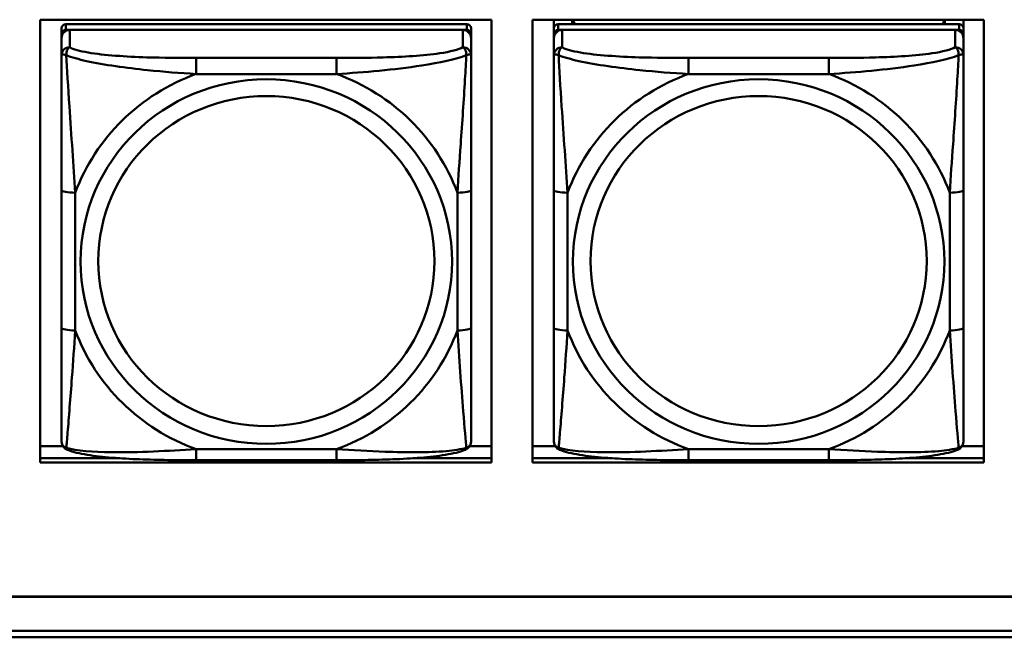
# Model space of a CAD drawing. Header units: inches. Extents: x 0.8 to 75.7, y -7.8 to 49.3.
# Tile 111 of 256: x 40.3 to 41.7, y 10.9 to 11.8. Entities that reach past the tile are written whole.
import ezdxf

# ---------------------------------------------------------------- set-up
doc = ezdxf.new("R2010")
doc.units = ezdxf.units.IN
doc.header["$MEASUREMENT"] = 0
doc.layers.add('Visible Edges(ROSSANSI)', color=7, linetype='Continuous', lineweight=50)
doc.layers.add('Visible Tangent Edges(ROSSANSI)', color=7, linetype='Continuous', lineweight=50)

msp = doc.modelspace()

# ---------------------------------------------------------------- linework, layer by layer
at = {"layer": 'Visible Edges(ROSSANSI)'}
for p, q in [((40.3214, 11.1808), (40.3214, 11.8195)), ((40.3214, 11.8195), (40.972, 11.8195)), ((40.972, 11.8195), (40.972, 11.1808)), ((41.0314, 11.1808), (41.0314, 11.8195)), ((41.0314, 11.8195), (41.682, 11.8195)), ((41.0622, 11.8071), (41.0622, 11.8195)), ((41.0887, 11.8129), (41.0887, 11.8195)), ((41.0925, 11.8129), (41.0892, 11.8195)), ((41.6257, 11.8195), (41.6224, 11.8129)), ((41.6261, 11.8195), (41.6261, 11.8129)), ((41.6527, 11.8195), (41.6527, 11.8071)), ((41.682, 11.8195), (41.682, 11.1808)), ((40.3521, 11.8071), (40.3521, 11.7989)), ((40.9367, 11.8129), (40.358, 11.8129)), ((40.358, 11.8047), (40.9367, 11.8047)), ((40.9308, 11.8047), (40.3639, 11.8047)), ((40.9426, 11.7989), (40.9426, 11.8071)), ((41.0622, 11.8071), (41.0622, 11.7989)), ((41.6468, 11.8129), (41.0681, 11.8129)), ((41.0681, 11.8047), (41.6468, 11.8047)), ((41.6409, 11.8047), (41.074, 11.8047)), ((41.6527, 11.7989), (41.6527, 11.8071)), ((40.3521, 11.7931), (40.3521, 11.7989)), ((40.3521, 11.7931), (40.3521, 11.7682)), ((40.9426, 11.7989), (40.9426, 11.7931)), ((40.9426, 11.7682), (40.9426, 11.7931)), ((41.0622, 11.7931), (41.0622, 11.7989)), ((41.0622, 11.7931), (41.0622, 11.7682)), ((41.6527, 11.7989), (41.6527, 11.7931)), ((41.6527, 11.7682), (41.6527, 11.7931)), ((40.3521, 11.5737), (40.3521, 11.3751)), ((40.9426, 11.3751), (40.9426, 11.5737)), ((41.0622, 11.5737), (41.0622, 11.3751)), ((41.6527, 11.3751), (41.6527, 11.5737)), ((40.3214, 11.2046), (40.354, 11.2046)), ((40.9408, 11.2046), (40.972, 11.2046)), ((41.0314, 11.2046), (41.064, 11.2046)), ((41.6508, 11.2046), (41.682, 11.2046)), ((40.3214, 11.1869), (40.436, 11.1869)), ((40.436, 11.1869), (40.3214, 11.1869)), ((40.972, 11.1808), (40.3214, 11.1808)), ((40.7485, 11.1841), (40.5462, 11.1841)), ((40.8587, 11.1869), (40.972, 11.1869)), ((40.972, 11.1869), (40.8587, 11.1869)), ((41.0314, 11.1869), (41.1461, 11.1869)), ((41.1461, 11.1869), (41.0314, 11.1869)), ((41.682, 11.1808), (41.0314, 11.1808)), ((41.4586, 11.1841), (41.2563, 11.1841)), ((41.5688, 11.1869), (41.682, 11.1869)), ((41.682, 11.1869), (41.5688, 11.1869)), ((32.9742, 10.9876), (56.0303, 10.9876)), ((56.0303, 10.9872), (32.9742, 10.9872)), ((33.0242, 10.9381), (56.0803, 10.9381)), ((56.0803, 10.9287), (33.0242, 10.9287))]:
    msp.add_line(p, q, dxfattribs=at)
for centre, major_axis, start_param, end_param in [((40.358, 11.8071), (-0.00591, 0), 4.712389, 6.283185), ((40.3639, 11.7931), (-0.0118, 0), 4.712389, 6.283185), ((40.358, 11.7989), (-0.00591, 0), 4.712389, 6.283185), ((40.9308, 11.7931), (0.0118, 0), 0, 1.570796), ((40.9367, 11.8071), (0.00591, 0), 0, 1.570796), ((40.9367, 11.7989), (0.00591, 0), 0, 1.570796), ((41.0681, 11.8071), (-0.00591, 0), 4.712389, 6.283185), ((41.074, 11.7931), (-0.0118, 0), 4.712389, 6.283185), ((41.0681, 11.7989), (-0.00591, 0), 4.712389, 6.283185), ((41.6409, 11.7931), (0.0118, 0), 0, 1.570796), ((41.6468, 11.8071), (0.00591, 0), 0, 1.570796), ((41.6468, 11.7989), (0.00591, 0), 0, 1.570796)]:
    msp.add_ellipse(centre, major_axis=major_axis, ratio=0.981793, start_param=start_param, end_param=end_param, dxfattribs=at)
for points, knots in [([(40.3521, 11.7682), (40.3521, 11.7591), (40.3521, 11.7438), (40.3521, 11.7266), (40.3521, 11.7002), (40.3521, 11.6699), (40.3521, 11.6405), (40.3521, 11.6181), (40.3521, 11.5957), (40.3521, 11.5737)], [-0.7968224, -0.7968224, -0.7968224, -0.7968224, -0.6514613, -0.6514613, -0.6514613, -0.427691, -0.427691, -0.427691, -0.2569517, -0.2569517, -0.2569517, -0.2569517]), ([(40.9426, 11.5737), (40.9426, 11.5969), (40.9426, 11.6207), (40.9426, 11.6443), (40.9426, 11.6754), (40.9426, 11.7077), (40.9426, 11.7345), (40.9426, 11.7484), (40.9426, 11.7604), (40.9426, 11.7682)], [0.2569537, 0.2569537, 0.2569537, 0.2569537, 0.4371919, 0.4371919, 0.4371919, 0.6739428, 0.6739428, 0.6739428, 0.7963818, 0.7963818, 0.7963818, 0.7963818]), ([(41.0622, 11.7682), (41.0622, 11.7591), (41.0622, 11.7438), (41.0622, 11.7266), (41.0622, 11.7002), (41.0622, 11.6699), (41.0622, 11.6405), (41.0622, 11.6181), (41.0622, 11.5957), (41.0622, 11.5737)], [-0.7968224, -0.7968224, -0.7968224, -0.7968224, -0.6514613, -0.6514613, -0.6514613, -0.427691, -0.427691, -0.427691, -0.2569517, -0.2569517, -0.2569517, -0.2569517]), ([(41.6527, 11.5737), (41.6527, 11.5969), (41.6527, 11.6207), (41.6527, 11.6443), (41.6527, 11.6754), (41.6527, 11.7077), (41.6527, 11.7345), (41.6527, 11.7484), (41.6527, 11.7604), (41.6527, 11.7682)], [0.2569537, 0.2569537, 0.2569537, 0.2569537, 0.4371919, 0.4371919, 0.4371919, 0.6739428, 0.6739428, 0.6739428, 0.7963818, 0.7963818, 0.7963818, 0.7963818]), ([(40.3521, 11.3751), (40.3521, 11.3519), (40.3521, 11.3285), (40.3521, 11.3063), (40.3521, 11.2771), (40.3521, 11.2488), (40.3521, 11.23), (40.3521, 11.2202), (40.3521, 11.2134), (40.3521, 11.2115)], [0.2569537, 0.2569537, 0.2569537, 0.2569537, 0.4371919, 0.4371919, 0.4371919, 0.6739428, 0.6739428, 0.6739428, 0.7963818, 0.7963818, 0.7963818, 0.7963818]), ([(40.9426, 11.2115), (40.9426, 11.2137), (40.9426, 11.223), (40.9426, 11.2357), (40.9426, 11.2553), (40.9426, 11.2822), (40.9426, 11.3099), (40.9426, 11.331), (40.9426, 11.3531), (40.9426, 11.3751)], [-0.7968224, -0.7968224, -0.7968224, -0.7968224, -0.6514613, -0.6514613, -0.6514613, -0.427691, -0.427691, -0.427691, -0.2569517, -0.2569517, -0.2569517, -0.2569517]), ([(41.0622, 11.3751), (41.0622, 11.3519), (41.0622, 11.3285), (41.0622, 11.3063), (41.0622, 11.2771), (41.0622, 11.2488), (41.0622, 11.23), (41.0622, 11.2202), (41.0622, 11.2134), (41.0622, 11.2115)], [0.2569537, 0.2569537, 0.2569537, 0.2569537, 0.4371919, 0.4371919, 0.4371919, 0.6739428, 0.6739428, 0.6739428, 0.7963818, 0.7963818, 0.7963818, 0.7963818]), ([(41.6527, 11.2115), (41.6527, 11.2137), (41.6527, 11.223), (41.6527, 11.2357), (41.6527, 11.2553), (41.6527, 11.2822), (41.6527, 11.3099), (41.6527, 11.331), (41.6527, 11.3531), (41.6527, 11.3751)], [-0.7968224, -0.7968224, -0.7968224, -0.7968224, -0.6514613, -0.6514613, -0.6514613, -0.427691, -0.427691, -0.427691, -0.2569517, -0.2569517, -0.2569517, -0.2569517]), ([(40.3601, 11.1992), (40.3591, 11.1997), (40.358, 11.2003), (40.356, 11.2019), (40.3551, 11.2028), (40.3538, 11.2048), (40.3533, 11.2058), (40.3526, 11.2077), (40.3524, 11.2085), (40.3521, 11.2102), (40.3521, 11.2109), (40.3521, 11.2115)], [0.02510739, 0.02510739, 0.02510739, 0.02510739, 0.03073999, 0.03073999, 0.03637259, 0.03637259, 0.0420052, 0.0420052, 0.0476378, 0.0476378, 0.0532704, 0.0532704, 0.0532704, 0.0532704]), ([(40.9346, 11.1992), (40.9357, 11.1997), (40.9367, 11.2003), (40.9387, 11.2019), (40.9396, 11.2028), (40.9409, 11.2048), (40.9414, 11.2058), (40.9421, 11.2077), (40.9423, 11.2085), (40.9426, 11.2102), (40.9426, 11.2109), (40.9426, 11.2115)], [0.02510739, 0.02510739, 0.02510739, 0.02510739, 0.03073999, 0.03073999, 0.03637259, 0.03637259, 0.0420052, 0.0420052, 0.0476378, 0.0476378, 0.0532704, 0.0532704, 0.0532704, 0.0532704]), ([(41.0702, 11.1992), (41.0691, 11.1997), (41.068, 11.2003), (41.0661, 11.2019), (41.0652, 11.2028), (41.0639, 11.2048), (41.0634, 11.2058), (41.0627, 11.2077), (41.0624, 11.2085), (41.0622, 11.2102), (41.0622, 11.2109), (41.0622, 11.2115)], [0.02510739, 0.02510739, 0.02510739, 0.02510739, 0.03073999, 0.03073999, 0.03637259, 0.03637259, 0.0420052, 0.0420052, 0.0476378, 0.0476378, 0.0532704, 0.0532704, 0.0532704, 0.0532704]), ([(41.6447, 11.1992), (41.6457, 11.1997), (41.6468, 11.2003), (41.6488, 11.2019), (41.6496, 11.2028), (41.651, 11.2048), (41.6515, 11.2058), (41.6522, 11.2077), (41.6524, 11.2085), (41.6527, 11.2102), (41.6527, 11.2109), (41.6527, 11.2115)], [0.02510739, 0.02510739, 0.02510739, 0.02510739, 0.03073999, 0.03073999, 0.03637259, 0.03637259, 0.0420052, 0.0420052, 0.0476378, 0.0476378, 0.0532704, 0.0532704, 0.0532704, 0.0532704]), ([(40.5462, 11.1841), (40.5327, 11.1841), (40.519, 11.1842), (40.4917, 11.1846), (40.4781, 11.1849), (40.4513, 11.1859), (40.4379, 11.1867), (40.4123, 11.1888), (40.4001, 11.1901), (40.378, 11.1938), (40.3686, 11.1958), (40.3601, 11.1992)], [0.2569517, 0.2569517, 0.2569517, 0.2569517, 0.3597049, 0.3597049, 0.4624581, 0.4624581, 0.5652112, 0.5652112, 0.6679644, 0.6679644, 0.7707176, 0.7707176, 0.7707176, 0.7707176]), ([(40.9346, 11.1992), (40.9262, 11.1958), (40.9167, 11.1938), (40.8946, 11.1901), (40.8824, 11.1888), (40.8567, 11.1867), (40.8434, 11.1859), (40.8166, 11.1849), (40.803, 11.1846), (40.7757, 11.1842), (40.762, 11.1841), (40.7485, 11.1841)], [-0.7703505, -0.7703505, -0.7703505, -0.7703505, -0.6676711, -0.6676711, -0.5649918, -0.5649918, -0.4623124, -0.4623124, -0.3596331, -0.3596331, -0.2569537, -0.2569537, -0.2569537, -0.2569537]), ([(41.2563, 11.1841), (41.2427, 11.1841), (41.2291, 11.1842), (41.2018, 11.1846), (41.1882, 11.1849), (41.1614, 11.1859), (41.148, 11.1867), (41.1224, 11.1888), (41.1102, 11.1901), (41.0881, 11.1938), (41.0786, 11.1958), (41.0702, 11.1992)], [0.2569517, 0.2569517, 0.2569517, 0.2569517, 0.3597049, 0.3597049, 0.4624581, 0.4624581, 0.5652112, 0.5652112, 0.6679644, 0.6679644, 0.7707176, 0.7707176, 0.7707176, 0.7707176]), ([(41.6447, 11.1992), (41.6362, 11.1958), (41.6267, 11.1938), (41.6047, 11.1901), (41.5925, 11.1888), (41.5668, 11.1867), (41.5535, 11.1859), (41.5267, 11.1849), (41.5131, 11.1846), (41.4858, 11.1842), (41.4721, 11.1841), (41.4586, 11.1841)], [-0.7703505, -0.7703505, -0.7703505, -0.7703505, -0.6676711, -0.6676711, -0.5649918, -0.5649918, -0.4623124, -0.4623124, -0.3596331, -0.3596331, -0.2569537, -0.2569537, -0.2569537, -0.2569537])]:
    msp.add_open_spline(points, degree=3, knots=knots, dxfattribs=at)
at = {"layer": 'Visible Tangent Edges(ROSSANSI)'}
for p, q in [((40.358, 11.8047), (40.358, 11.8129)), ((40.3639, 11.7798), (40.3639, 11.8047)), ((40.9308, 11.8047), (40.9308, 11.7798)), ((40.9367, 11.8129), (40.9367, 11.8047)), ((41.0681, 11.8047), (41.0681, 11.8129)), ((41.074, 11.7798), (41.074, 11.8047)), ((41.6409, 11.8047), (41.6409, 11.7798)), ((41.6468, 11.8129), (41.6468, 11.8047)), ((40.5462, 11.7643), (40.5462, 11.7412)), ((40.7485, 11.7643), (40.5462, 11.7643)), ((40.7485, 11.7643), (40.7485, 11.7412)), ((41.2563, 11.7643), (41.2563, 11.7412)), ((41.4586, 11.7643), (41.2563, 11.7643)), ((41.4586, 11.7643), (41.4586, 11.7412)), ((40.5462, 11.7412), (40.7485, 11.7412)), ((41.2563, 11.7412), (41.4586, 11.7412)), ((40.3718, 11.3713), (40.3718, 11.57)), ((40.9229, 11.57), (40.9229, 11.3713)), ((41.0818, 11.3713), (41.0818, 11.57)), ((41.633, 11.57), (41.633, 11.3713)), ((40.7485, 11.2001), (40.5462, 11.2001)), ((40.5462, 11.1841), (40.5462, 11.2001)), ((40.7485, 11.1841), (40.7485, 11.2001)), ((41.4586, 11.2001), (41.2563, 11.2001)), ((41.2563, 11.1841), (41.2563, 11.2001)), ((41.4586, 11.1841), (41.4586, 11.2001))]:
    msp.add_line(p, q, dxfattribs=at)
for centre, major_axis, ratio, start_param, end_param in [((40.3639, 11.7682), (-0.0118, 0), 0.981793, 4.712389, 6.283185), ((40.9308, 11.7682), (0.0118, 0), 0.981793, 0, 1.570796), ((41.074, 11.7682), (-0.0118, 0), 0.981793, 4.712389, 6.283185), ((41.6409, 11.7682), (0.0118, 0), 0.981793, 0, 1.570796), ((40.6474, 11.4706), (-0.2936, 0), 0.981793, 5.064156, 5.931419), ((40.6474, 11.4706), (0.2936, 0), 0.981793, 0.351767, 1.21903), ((41.3574, 11.4706), (-0.2936, 0), 0.981793, 5.064156, 5.931419), ((41.3574, 11.4706), (0.2936, 0), 0.981793, 0.351767, 1.21903), ((40.3718, 11.5737), (-0.0197, 0), 0.189952, 0, 1.570796), ((40.9229, 11.5737), (0.0197, 0), 0.189952, 4.712389, 6.283185), ((41.0818, 11.5737), (-0.0197, 0), 0.189952, 0, 1.570796), ((41.633, 11.5737), (0.0197, 0), 0.189952, 4.712389, 6.283185), ((40.3718, 11.3751), (-0.0197, 0), 0.189952, 0, 1.570796), ((40.9229, 11.3751), (0.0197, 0), 0.189952, 4.712389, 6.283185), ((41.0818, 11.3751), (-0.0197, 0), 0.189952, 0, 1.570796), ((41.633, 11.3751), (0.0197, 0), 0.189952, 4.712389, 6.283185), ((40.6474, 11.4706), (-0.2936, 0), 0.981793, 0.351767, 1.21903), ((40.6474, 11.4706), (0.2936, 0), 0.981793, 5.064156, 5.931419), ((41.3574, 11.4706), (-0.2936, 0), 0.981793, 0.351767, 1.21903), ((41.3574, 11.4706), (0.2936, 0), 0.981793, 5.064156, 5.931419)]:
    msp.add_ellipse(centre, major_axis=major_axis, ratio=ratio, start_param=start_param, end_param=end_param, dxfattribs=at)
for centre, major_axis in [((40.6474, 11.4706), (-0.2678, 0)), ((41.3574, 11.4706), (-0.2678, 0)), ((40.6474, 11.4714), (-0.2424, 0)), ((41.3574, 11.4714), (-0.2424, 0))]:
    msp.add_ellipse(centre, major_axis=major_axis, ratio=0.981793, dxfattribs=at)
for points, knots in [([(40.3589, 11.7682), (40.3589, 11.7693), (40.359, 11.7704), (40.3592, 11.7724), (40.3594, 11.7734), (40.3598, 11.7748), (40.36, 11.7753), (40.3604, 11.776), (40.3605, 11.7763), (40.3608, 11.7768), (40.361, 11.7771), (40.3616, 11.7779), (40.362, 11.7784), (40.3629, 11.7791), (40.3634, 11.7795), (40.3639, 11.7798)], [-0.00023197, -0.00023197, -0.00023197, -0.00023197, 0.00913095, 0.00913095, 0.01983142, 0.01983142, 0.02651922, 0.02651922, 0.02986312, 0.02986312, 0.03521335, 0.03521335, 0.04377373, 0.04377373, 0.0532704, 0.0532704, 0.0532704, 0.0532704]), ([(40.5462, 11.7643), (40.5226, 11.7643), (40.4986, 11.7645), (40.4752, 11.7652), (40.4445, 11.7662), (40.4136, 11.7682), (40.3904, 11.7722), (40.3784, 11.7742), (40.3688, 11.7768), (40.3639, 11.7798)], [0.2569537, 0.2569537, 0.2569537, 0.2569537, 0.4371919, 0.4371919, 0.4371919, 0.6739428, 0.6739428, 0.6739428, 0.7963818, 0.7963818, 0.7963818, 0.7963818]), ([(40.9308, 11.7798), (40.9251, 11.7763), (40.9126, 11.7733), (40.8974, 11.7711), (40.874, 11.7676), (40.8448, 11.7659), (40.8158, 11.7651), (40.7936, 11.7644), (40.7709, 11.7643), (40.7485, 11.7643)], [-0.7968224, -0.7968224, -0.7968224, -0.7968224, -0.6514613, -0.6514613, -0.6514613, -0.427691, -0.427691, -0.427691, -0.2569517, -0.2569517, -0.2569517, -0.2569517]), ([(40.9308, 11.7798), (40.9314, 11.7795), (40.9319, 11.7791), (40.9327, 11.7784), (40.9331, 11.7779), (40.9337, 11.7771), (40.9339, 11.7768), (40.9342, 11.7763), (40.9344, 11.776), (40.9347, 11.7753), (40.9349, 11.7748), (40.9353, 11.7734), (40.9355, 11.7724), (40.9358, 11.7704), (40.9358, 11.7693), (40.9358, 11.7682)], [-0.0532704, -0.0532704, -0.0532704, -0.0532704, -0.04377373, -0.04377373, -0.03521335, -0.03521335, -0.02986312, -0.02986312, -0.02651922, -0.02651922, -0.01983142, -0.01983142, -0.00913095, -0.00913095, 0.00023197, 0.00023197, 0.00023197, 0.00023197]), ([(41.069, 11.7682), (41.069, 11.7693), (41.069, 11.7704), (41.0693, 11.7724), (41.0695, 11.7734), (41.0699, 11.7748), (41.0701, 11.7753), (41.0704, 11.776), (41.0705, 11.7763), (41.0709, 11.7768), (41.0711, 11.7771), (41.0716, 11.7779), (41.072, 11.7784), (41.0729, 11.7791), (41.0734, 11.7795), (41.074, 11.7798)], [-0.00023197, -0.00023197, -0.00023197, -0.00023197, 0.00913095, 0.00913095, 0.01983142, 0.01983142, 0.02651922, 0.02651922, 0.02986312, 0.02986312, 0.03521335, 0.03521335, 0.04377373, 0.04377373, 0.0532704, 0.0532704, 0.0532704, 0.0532704]), ([(41.2563, 11.7643), (41.2326, 11.7643), (41.2086, 11.7645), (41.1853, 11.7652), (41.1546, 11.7662), (41.1237, 11.7682), (41.1005, 11.7722), (41.0884, 11.7742), (41.0788, 11.7768), (41.074, 11.7798)], [0.2569537, 0.2569537, 0.2569537, 0.2569537, 0.4371919, 0.4371919, 0.4371919, 0.6739428, 0.6739428, 0.6739428, 0.7963818, 0.7963818, 0.7963818, 0.7963818]), ([(41.6409, 11.7798), (41.6352, 11.7763), (41.6227, 11.7733), (41.6075, 11.7711), (41.584, 11.7676), (41.5549, 11.7659), (41.5258, 11.7651), (41.5036, 11.7644), (41.481, 11.7643), (41.4586, 11.7643)], [-0.7968224, -0.7968224, -0.7968224, -0.7968224, -0.6514613, -0.6514613, -0.6514613, -0.427691, -0.427691, -0.427691, -0.2569517, -0.2569517, -0.2569517, -0.2569517]), ([(41.6409, 11.7798), (41.6414, 11.7795), (41.6419, 11.7791), (41.6428, 11.7784), (41.6432, 11.7779), (41.6438, 11.7771), (41.644, 11.7768), (41.6443, 11.7763), (41.6444, 11.776), (41.6447, 11.7753), (41.6449, 11.7748), (41.6454, 11.7734), (41.6456, 11.7724), (41.6458, 11.7704), (41.6459, 11.7693), (41.6458, 11.7682)], [-0.0532704, -0.0532704, -0.0532704, -0.0532704, -0.04377373, -0.04377373, -0.03521335, -0.03521335, -0.02986312, -0.02986312, -0.02651922, -0.02651922, -0.01983142, -0.01983142, -0.00913095, -0.00913095, 0.00023197, 0.00023197, 0.00023197, 0.00023197]), ([(40.3521, 11.7682), (40.3521, 11.7684), (40.3521, 11.7686), (40.3524, 11.769), (40.3526, 11.7691), (40.353, 11.7693), (40.3531, 11.7693), (40.3534, 11.7693), (40.3536, 11.7694), (40.354, 11.7694), (40.3543, 11.7694), (40.3552, 11.7693), (40.3559, 11.7691), (40.3573, 11.7688), (40.3581, 11.7685), (40.3589, 11.7682)], [-0.0532704, -0.0532704, -0.0532704, -0.0532704, -0.04377373, -0.04377373, -0.03521335, -0.03521335, -0.02986312, -0.02986312, -0.02651922, -0.02651922, -0.01983142, -0.01983142, -0.00913095, -0.00913095, 0.00023197, 0.00023197, 0.00023197, 0.00023197]), ([(40.3589, 11.7682), (40.3666, 11.7653), (40.3766, 11.7624), (40.4136, 11.7543), (40.4454, 11.75), (40.4996, 11.7444), (40.5228, 11.7425), (40.5462, 11.7412)], [-0.7478145, -0.7478145, -0.7478145, -0.7478145, -0.6493253, -0.6493253, -0.427691, -0.427691, -0.2569537, -0.2569537, -0.2569537, -0.2569537]), ([(40.3718, 11.57), (40.3694, 11.6097), (40.3661, 11.6518), (40.3615, 11.7218), (40.3599, 11.7493), (40.3589, 11.7682)], [0.2569517, 0.2569517, 0.2569517, 0.2569517, 0.5559983, 0.5559983, 0.7482818, 0.7482818, 0.7482818, 0.7482818]), ([(40.7485, 11.7412), (40.789, 11.7435), (40.8314, 11.7473), (40.897, 11.7574), (40.9214, 11.7625), (40.9358, 11.7682)], [0.2569517, 0.2569517, 0.2569517, 0.2569517, 0.5559983, 0.5559983, 0.7482818, 0.7482818, 0.7482818, 0.7482818]), ([(40.9358, 11.7682), (40.9353, 11.7583), (40.9346, 11.7462), (40.9322, 11.7041), (40.9299, 11.6709), (40.926, 11.6159), (40.9244, 11.5928), (40.9229, 11.57)], [-0.7478145, -0.7478145, -0.7478145, -0.7478145, -0.6493253, -0.6493253, -0.427691, -0.427691, -0.2569537, -0.2569537, -0.2569537, -0.2569537]), ([(40.9358, 11.7682), (40.9366, 11.7685), (40.9374, 11.7688), (40.9388, 11.7691), (40.9395, 11.7693), (40.9404, 11.7694), (40.9407, 11.7694), (40.9411, 11.7694), (40.9413, 11.7693), (40.9416, 11.7693), (40.9418, 11.7693), (40.9421, 11.7691), (40.9423, 11.769), (40.9426, 11.7686), (40.9426, 11.7684), (40.9426, 11.7682)], [-0.00023197, -0.00023197, -0.00023197, -0.00023197, 0.00913095, 0.00913095, 0.01983142, 0.01983142, 0.02651922, 0.02651922, 0.02986312, 0.02986312, 0.03521335, 0.03521335, 0.04377373, 0.04377373, 0.0532704, 0.0532704, 0.0532704, 0.0532704]), ([(41.0622, 11.7682), (41.0622, 11.7684), (41.0622, 11.7686), (41.0625, 11.769), (41.0627, 11.7691), (41.063, 11.7693), (41.0632, 11.7693), (41.0635, 11.7693), (41.0636, 11.7694), (41.0641, 11.7694), (41.0644, 11.7694), (41.0653, 11.7693), (41.066, 11.7691), (41.0674, 11.7688), (41.0682, 11.7685), (41.069, 11.7682)], [-0.0532704, -0.0532704, -0.0532704, -0.0532704, -0.04377373, -0.04377373, -0.03521335, -0.03521335, -0.02986312, -0.02986312, -0.02651922, -0.02651922, -0.01983142, -0.01983142, -0.00913095, -0.00913095, 0.00023197, 0.00023197, 0.00023197, 0.00023197]), ([(41.069, 11.7682), (41.0767, 11.7653), (41.0867, 11.7624), (41.1237, 11.7543), (41.1554, 11.75), (41.2097, 11.7444), (41.2329, 11.7425), (41.2563, 11.7412)], [-0.7478145, -0.7478145, -0.7478145, -0.7478145, -0.6493253, -0.6493253, -0.427691, -0.427691, -0.2569537, -0.2569537, -0.2569537, -0.2569537]), ([(41.0818, 11.57), (41.0794, 11.6097), (41.0761, 11.6518), (41.0715, 11.7218), (41.0699, 11.7493), (41.069, 11.7682)], [0.2569517, 0.2569517, 0.2569517, 0.2569517, 0.5559983, 0.5559983, 0.7482818, 0.7482818, 0.7482818, 0.7482818]), ([(41.4586, 11.7412), (41.499, 11.7435), (41.5414, 11.7473), (41.6071, 11.7574), (41.6315, 11.7625), (41.6458, 11.7682)], [0.2569517, 0.2569517, 0.2569517, 0.2569517, 0.5559983, 0.5559983, 0.7482818, 0.7482818, 0.7482818, 0.7482818]), ([(41.6458, 11.7682), (41.6454, 11.7583), (41.6447, 11.7462), (41.6422, 11.7041), (41.64, 11.6709), (41.6361, 11.6159), (41.6344, 11.5928), (41.633, 11.57)], [-0.7478145, -0.7478145, -0.7478145, -0.7478145, -0.6493253, -0.6493253, -0.427691, -0.427691, -0.2569537, -0.2569537, -0.2569537, -0.2569537]), ([(41.6458, 11.7682), (41.6467, 11.7685), (41.6474, 11.7688), (41.6489, 11.7691), (41.6496, 11.7693), (41.6505, 11.7694), (41.6508, 11.7694), (41.6512, 11.7694), (41.6513, 11.7693), (41.6516, 11.7693), (41.6518, 11.7693), (41.6522, 11.7691), (41.6524, 11.769), (41.6526, 11.7686), (41.6527, 11.7684), (41.6527, 11.7682)], [-0.00023197, -0.00023197, -0.00023197, -0.00023197, 0.00913095, 0.00913095, 0.01983142, 0.01983142, 0.02651922, 0.02651922, 0.02986312, 0.02986312, 0.03521335, 0.03521335, 0.04377373, 0.04377373, 0.0532704, 0.0532704, 0.0532704, 0.0532704]), ([(40.3589, 11.2019), (40.3594, 11.207), (40.3601, 11.2145), (40.3626, 11.2452), (40.3648, 11.2743), (40.3687, 11.3258), (40.3704, 11.3483), (40.3718, 11.3713)], [-0.7478145, -0.7478145, -0.7478145, -0.7478145, -0.6493253, -0.6493253, -0.427691, -0.427691, -0.2569537, -0.2569537, -0.2569537, -0.2569537]), ([(40.9229, 11.3713), (40.9253, 11.3316), (40.9286, 11.2905), (40.9333, 11.2316), (40.9349, 11.2111), (40.9358, 11.2019)], [0.2569517, 0.2569517, 0.2569517, 0.2569517, 0.5559983, 0.5559983, 0.7482818, 0.7482818, 0.7482818, 0.7482818]), ([(41.069, 11.2019), (41.0695, 11.207), (41.0701, 11.2145), (41.0726, 11.2452), (41.0749, 11.2743), (41.0788, 11.3258), (41.0804, 11.3483), (41.0818, 11.3713)], [-0.7478145, -0.7478145, -0.7478145, -0.7478145, -0.6493253, -0.6493253, -0.427691, -0.427691, -0.2569537, -0.2569537, -0.2569537, -0.2569537]), ([(41.633, 11.3713), (41.6354, 11.3316), (41.6387, 11.2905), (41.6433, 11.2316), (41.6449, 11.2111), (41.6458, 11.2019)], [0.2569517, 0.2569517, 0.2569517, 0.2569517, 0.5559983, 0.5559983, 0.7482818, 0.7482818, 0.7482818, 0.7482818]), ([(40.3589, 11.2019), (40.3581, 11.2022), (40.3573, 11.2025), (40.3559, 11.2033), (40.3552, 11.2038), (40.3543, 11.2048), (40.354, 11.2052), (40.3536, 11.2058), (40.3534, 11.206), (40.3531, 11.2066), (40.353, 11.207), (40.3526, 11.208), (40.3524, 11.2086), (40.3521, 11.21), (40.3521, 11.2108), (40.3521, 11.2115)], [-0.00023197, -0.00023197, -0.00023197, -0.00023197, 0.00913095, 0.00913095, 0.01983142, 0.01983142, 0.02651922, 0.02651922, 0.02986312, 0.02986312, 0.03521335, 0.03521335, 0.04377373, 0.04377373, 0.0532704, 0.0532704, 0.0532704, 0.0532704]), ([(40.9426, 11.2115), (40.9426, 11.2108), (40.9426, 11.21), (40.9423, 11.2086), (40.9421, 11.208), (40.9418, 11.207), (40.9416, 11.2066), (40.9413, 11.206), (40.9411, 11.2058), (40.9407, 11.2052), (40.9404, 11.2048), (40.9395, 11.2038), (40.9388, 11.2033), (40.9374, 11.2025), (40.9366, 11.2022), (40.9358, 11.2019)], [-0.0532704, -0.0532704, -0.0532704, -0.0532704, -0.04377373, -0.04377373, -0.03521335, -0.03521335, -0.02986312, -0.02986312, -0.02651922, -0.02651922, -0.01983142, -0.01983142, -0.00913095, -0.00913095, 0.00023197, 0.00023197, 0.00023197, 0.00023197]), ([(41.069, 11.2019), (41.0682, 11.2022), (41.0674, 11.2025), (41.066, 11.2033), (41.0653, 11.2038), (41.0644, 11.2048), (41.0641, 11.2052), (41.0636, 11.2058), (41.0635, 11.206), (41.0632, 11.2066), (41.063, 11.207), (41.0627, 11.208), (41.0625, 11.2086), (41.0622, 11.21), (41.0622, 11.2108), (41.0622, 11.2115)], [-0.00023197, -0.00023197, -0.00023197, -0.00023197, 0.00913095, 0.00913095, 0.01983142, 0.01983142, 0.02651922, 0.02651922, 0.02986312, 0.02986312, 0.03521335, 0.03521335, 0.04377373, 0.04377373, 0.0532704, 0.0532704, 0.0532704, 0.0532704]), ([(41.6527, 11.2115), (41.6527, 11.2108), (41.6526, 11.21), (41.6524, 11.2086), (41.6522, 11.208), (41.6518, 11.207), (41.6516, 11.2066), (41.6513, 11.206), (41.6512, 11.2058), (41.6508, 11.2052), (41.6505, 11.2048), (41.6496, 11.2038), (41.6489, 11.2033), (41.6474, 11.2025), (41.6467, 11.2022), (41.6458, 11.2019)], [-0.0532704, -0.0532704, -0.0532704, -0.0532704, -0.04377373, -0.04377373, -0.03521335, -0.03521335, -0.02986312, -0.02986312, -0.02651922, -0.02651922, -0.01983142, -0.01983142, -0.00913095, -0.00913095, 0.00023197, 0.00023197, 0.00023197, 0.00023197]), ([(40.3601, 11.1992), (40.36, 11.1993), (40.3598, 11.1994), (40.3594, 11.1997), (40.3592, 11.2001), (40.359, 11.2009), (40.3589, 11.2014), (40.3589, 11.2019)], [-0.02510739, -0.02510739, -0.02510739, -0.02510739, -0.01983142, -0.01983142, -0.00913095, -0.00913095, 0.00023197, 0.00023197, 0.00023197, 0.00023197]), ([(40.5462, 11.2001), (40.5057, 11.1977), (40.4634, 11.195), (40.3977, 11.196), (40.3733, 11.1979), (40.3589, 11.2019)], [0.2569517, 0.2569517, 0.2569517, 0.2569517, 0.5559983, 0.5559983, 0.7482818, 0.7482818, 0.7482818, 0.7482818]), ([(40.9358, 11.2019), (40.9281, 11.1999), (40.9181, 11.1983), (40.8811, 11.195), (40.8494, 11.1952), (40.7951, 11.1973), (40.7719, 11.1986), (40.7485, 11.2001)], [-0.7478145, -0.7478145, -0.7478145, -0.7478145, -0.6493253, -0.6493253, -0.427691, -0.427691, -0.2569537, -0.2569537, -0.2569537, -0.2569537]), ([(40.9358, 11.2019), (40.9358, 11.2014), (40.9358, 11.2009), (40.9355, 11.2001), (40.9353, 11.1997), (40.9349, 11.1994), (40.9348, 11.1993), (40.9346, 11.1992)], [-0.00023197, -0.00023197, -0.00023197, -0.00023197, 0.00913095, 0.00913095, 0.01983142, 0.01983142, 0.02510739, 0.02510739, 0.02510739, 0.02510739]), ([(41.0702, 11.1992), (41.07, 11.1993), (41.0699, 11.1994), (41.0695, 11.1997), (41.0693, 11.2001), (41.069, 11.2009), (41.069, 11.2014), (41.069, 11.2019)], [-0.02510739, -0.02510739, -0.02510739, -0.02510739, -0.01983142, -0.01983142, -0.00913095, -0.00913095, 0.00023197, 0.00023197, 0.00023197, 0.00023197]), ([(41.2563, 11.2001), (41.2158, 11.1977), (41.1734, 11.195), (41.1078, 11.196), (41.0834, 11.1979), (41.069, 11.2019)], [0.2569517, 0.2569517, 0.2569517, 0.2569517, 0.5559983, 0.5559983, 0.7482818, 0.7482818, 0.7482818, 0.7482818]), ([(41.6458, 11.2019), (41.6382, 11.1999), (41.6282, 11.1983), (41.5911, 11.195), (41.5594, 11.1952), (41.5052, 11.1973), (41.4819, 11.1986), (41.4586, 11.2001)], [-0.7478145, -0.7478145, -0.7478145, -0.7478145, -0.6493253, -0.6493253, -0.427691, -0.427691, -0.2569537, -0.2569537, -0.2569537, -0.2569537]), ([(41.6458, 11.2019), (41.6459, 11.2014), (41.6458, 11.2009), (41.6456, 11.2001), (41.6454, 11.1997), (41.645, 11.1994), (41.6448, 11.1993), (41.6447, 11.1992)], [-0.00023197, -0.00023197, -0.00023197, -0.00023197, 0.00913095, 0.00913095, 0.01983142, 0.01983142, 0.02510739, 0.02510739, 0.02510739, 0.02510739])]:
    msp.add_open_spline(points, degree=3, knots=knots, dxfattribs=at)

doc.saveas('drawing.dxf')
